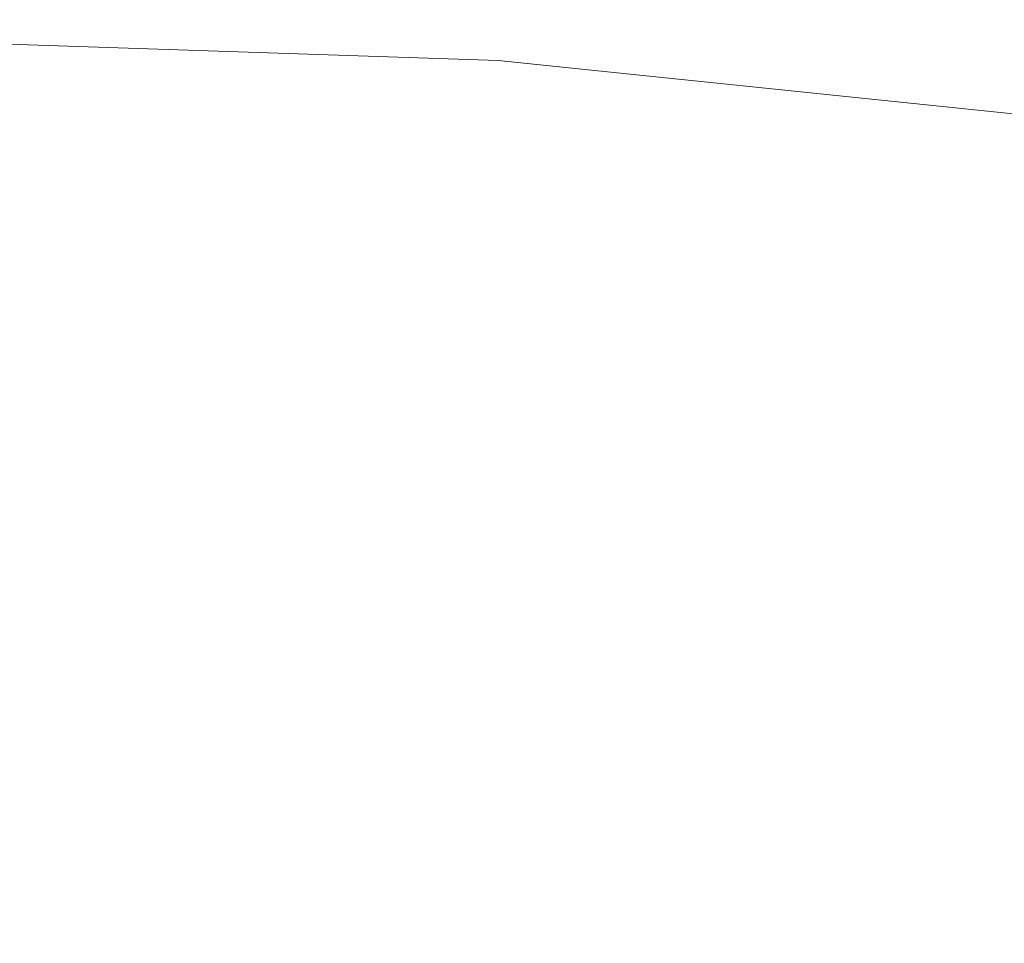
# Model space of a CAD drawing. Header units: millimetres. Extents: x 4132 to 65184, y -9092 to 15088.
# Tile 24 of 91: x 13865 to 14011, y 56 to 193. Entities that reach past the tile are written whole.
import ezdxf

# ---------------------------------------------------------------- set-up
doc = ezdxf.new("R2010")
doc.units = ezdxf.units.MM
doc.header["$MEASUREMENT"] = 0
doc.linetypes.add('Wipeout_Contour', pattern=[1000, 0, -1000])
doc.layers.add('AR_hatch', color=7, linetype='Continuous')
doc.layers.add('AS_valimoobel', color=7, linetype='Continuous')

# ---------------------------------------------------------------- blocks, each defined once
blk = doc.blocks.new('Section Element_102_1')
at = {"color": 254, "linetype": 'Wipeout_Contour', "lineweight": 0, "ltscale": 56039.77623}
blk.add_wipeout([(14079.8, 169.25), (14102.55, 169.25), (13932.24, 187.23), (13920.57, 187.23)], dxfattribs=at).dxf.layer = 'AR_hatch'
at = {"color": 254, "linetype": 'Wipeout_Contour', "lineweight": 0, "ltscale": 56249.436606}
blk.add_wipeout([(13995.03, 29.32), (14142.33, 29.32), (14126.55, 55.75), (13985.21, 55.75)], dxfattribs=at).dxf.layer = 'AR_hatch'
at = {"color": 254, "linetype": 'Wipeout_Contour', "lineweight": 0, "ltscale": 56144.472144}
blk.add_wipeout([(13985.21, 55.75), (14126.55, 55.75), (14077.14, 101.83), (13954.5, 101.83)], dxfattribs=at).dxf.layer = 'AR_hatch'
at = {"color": 254, "linetype": 'Wipeout_Contour', "lineweight": 0, "ltscale": 55597.587742}
blk.add_wipeout([(13833.73, 55.75), (13985.21, 55.75), (13954.5, 101.83), (13823.05, 101.83)], dxfattribs=at).dxf.layer = 'AR_hatch'
at = {"color": 254, "linetype": 'Wipeout_Contour', "lineweight": 0, "ltscale": 55959.106939}
blk.add_wipeout([(13954.5, 101.83), (14077.14, 101.83), (14011.48, 140.3), (13913.68, 140.3)], dxfattribs=at).dxf.layer = 'AR_hatch'
at = {"color": 254, "linetype": 'Wipeout_Contour', "lineweight": 0, "ltscale": 56306.779664}
blk.add_wipeout([(14097.99, 140.3), (14169.41, 140.3), (14042.76, 169.25), (13993.06, 169.25)], dxfattribs=at).dxf.layer = 'AR_hatch'
at = {"color": 254, "linetype": 'Wipeout_Contour', "lineweight": 0, "ltscale": 55502.426862}
blk.add_wipeout([(13823.05, 101.83), (13954.5, 101.83), (13913.68, 140.3), (13808.85, 140.3)], dxfattribs=at).dxf.layer = 'AR_hatch'
at = {"color": 254, "linetype": 'Wipeout_Contour', "lineweight": 0, "ltscale": 56039.000158}
blk.add_wipeout([(14011.48, 140.3), (14097.99, 140.3), (13993.06, 169.25), (13932.86, 169.25)], dxfattribs=at).dxf.layer = 'AR_hatch'
at = {"color": 254, "linetype": 'Wipeout_Contour', "lineweight": 0, "ltscale": 55726.493524}
blk.add_wipeout([(13913.68, 140.3), (14011.48, 140.3), (13932.86, 169.25), (13864.8, 169.25)], dxfattribs=at).dxf.layer = 'AR_hatch'
at = {"color": 254, "linetype": 'Wipeout_Contour', "lineweight": 0, "ltscale": 56085.457977}
blk.add_wipeout([(14102.55, 169.25), (14110.02, 169.25), (13936.07, 187.23), (13932.24, 187.23)], dxfattribs=at).dxf.layer = 'AR_hatch'
at = {"color": 254, "linetype": 'Wipeout_Contour', "lineweight": 0, "ltscale": 55382.927912}
blk.add_wipeout([(13808.85, 140.3), (13913.68, 140.3), (13864.8, 169.25), (13791.85, 169.25)], dxfattribs=at).dxf.layer = 'AR_hatch'
at = {"color": 254, "linetype": 'Wipeout_Contour', "lineweight": 0, "ltscale": 124373.168647}
blk.add_wipeout([(13782.78, 192.23), (13920.57, 187.23), (13932.24, 187.23), (13789.17, 192.09), (13788.72, 192.09), (13787.99, 192.1), (13787.02, 192.12), (13785.84, 192.15), (13784.51, 192.18)], dxfattribs=at).dxf.layer = 'AR_hatch'
at = {"color": 254, "linetype": 'Wipeout_Contour', "lineweight": 0, "ltscale": 55949.370381}
blk.add_wipeout([(14042.76, 169.25), (14079.8, 169.25), (13920.57, 187.23), (13901.58, 187.23)], dxfattribs=at).dxf.layer = 'AR_hatch'
at = {"color": 254, "linetype": 'Wipeout_Contour', "lineweight": 0, "ltscale": 55818.197196}
blk.add_wipeout([(13993.06, 169.25), (14042.76, 169.25), (13901.58, 187.23), (13876.09, 187.23)], dxfattribs=at).dxf.layer = 'AR_hatch'
at = {"color": 254, "linetype": 'Wipeout_Contour', "lineweight": 0, "ltscale": 55651.996887}
blk.add_wipeout([(13932.86, 169.25), (13993.06, 169.25), (13876.09, 187.23), (13845.21, 187.23)], dxfattribs=at).dxf.layer = 'AR_hatch'
at = {"color": 254, "linetype": 'Wipeout_Contour', "lineweight": 0, "ltscale": 55458.045634}
blk.add_wipeout([(13864.8, 169.25), (13932.86, 169.25), (13845.21, 187.23), (13810.31, 187.23)], dxfattribs=at).dxf.layer = 'AR_hatch'
at = {"color": 254, "linetype": 'Wipeout_Contour', "lineweight": 0, "ltscale": 69243.168729}
blk.add_wipeout([(13789.31, 192.09), (13789.17, 192.09), (13932.24, 187.23), (13936.07, 187.23), (13789.31, 192.11)], dxfattribs=at).dxf.layer = 'AR_hatch'
at = {"layer": 'AS_valimoobel', "color": 7, "linetype": 'Continuous', "lineweight": 13}
blk.add_line((13936.07, 187.23), (14110.02, 169.25), dxfattribs=at)
at = {"color": 254, "linetype": 'Wipeout_Contour', "lineweight": 0, "ltscale": 124266.591093}
blk.add_wipeout([(13776.96, 192.45), (13752.94, 193.32), (13901.58, 187.23), (13920.57, 187.23), (13782.65, 192.24), (13781.61, 192.27), (13780.18, 192.32), (13778.84, 192.36), (13777.65, 192.41)], dxfattribs=at).dxf.layer = 'AR_hatch'
at = {"color": 254, "linetype": 'Wipeout_Contour', "lineweight": 0, "ltscale": 41534.1532}
blk.add_wipeout([(13876.09, 187.23), (13901.58, 187.23), (13752.94, 193.32)], dxfattribs=at).dxf.layer = 'AR_hatch'
at = {"color": 254, "linetype": 'Wipeout_Contour', "lineweight": 0, "ltscale": 41477.873228}
blk.add_wipeout([(13845.21, 187.23), (13876.09, 187.23), (13752.94, 193.32)], dxfattribs=at).dxf.layer = 'AR_hatch'
at = {"layer": 'AS_valimoobel', "color": 7, "linetype": 'Continuous', "lineweight": 13}
blk.add_line((13789.31, 192.11), (13936.07, 187.23), dxfattribs=at)

msp = doc.modelspace()

# ---------------------------------------------------------------- block references
at = {"layer": 'AS_valimoobel', "lineweight": 0}
msp.add_blockref('Section Element_102_1', (0, 0), dxfattribs=at)

doc.saveas('drawing.dxf')
